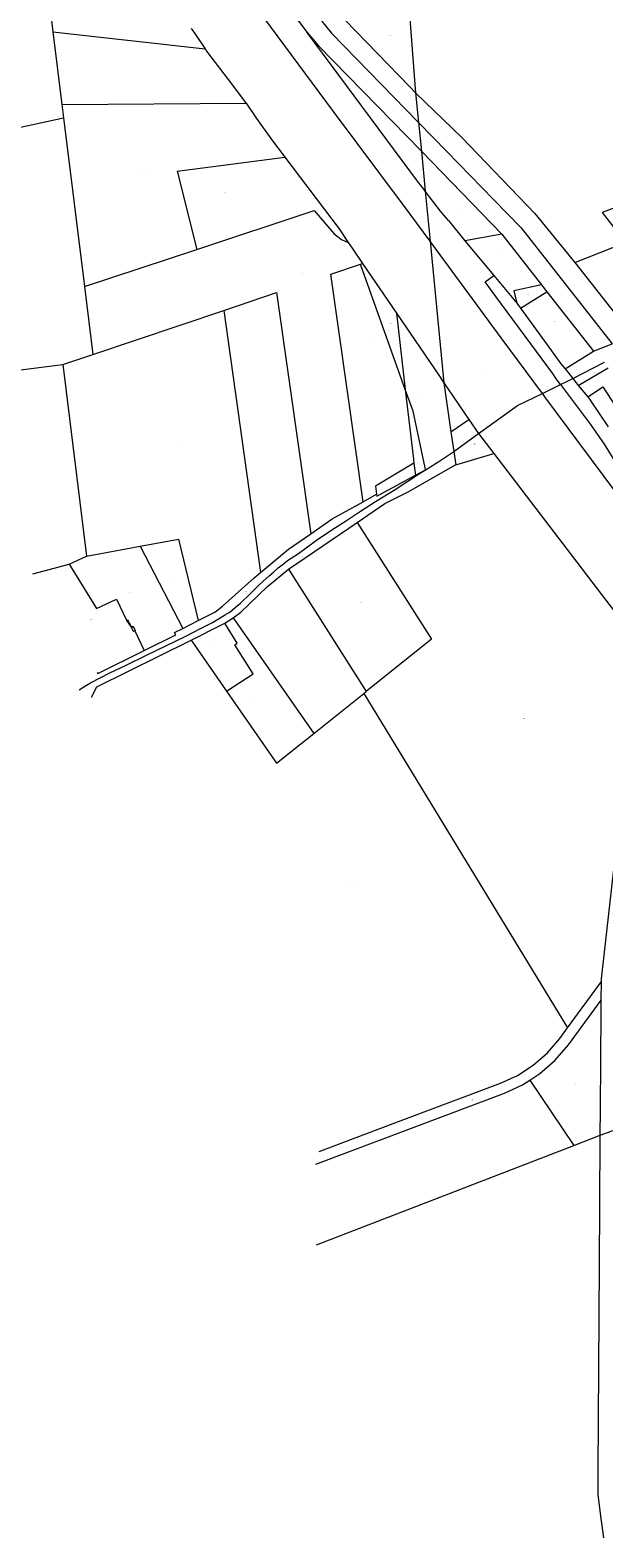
# Model space of a CAD drawing. Header units: metres. Extents: x 167994 to 179068, y 384202 to 399703.
# Tile 15 of 19: x 170281 to 170771, y 395217 to 396506. Entities that reach past the tile are written whole.
import ezdxf
from ezdxf.enums import TextEntityAlignment as Align

# ---------------------------------------------------------------- set-up
doc = ezdxf.new("R2010")
doc.units = ezdxf.units.M
doc.layers.get('0').update_dxf_attribs({"lineweight": 18})
doc.layers.add('B-WE-KG-GRENS_PERCEEL-G', color=150, linetype='Continuous', lineweight=18, true_color=0x007fff)
doc.layers.add('B-WE-KG-GRENS_PERCEEL-S', color=150, linetype='Continuous', lineweight=18, true_color=0x007fff)
doc.styles.add('NLCS-ISO', font='NLCS-ISO.ttf')

# ---------------------------------------------------------------- blocks, each defined once
blk = doc.blocks.new('SKG-PERCEELNUMMER-SO')
at = {"style": 'NLCS-ISO', "oblique": 10, "flags": 1}
for tag, p in [('GEMEENTECODE', (0, 2.6)), ('PERCEELGROOTTE', (0, -2.4))]:
    blk.add_attdef(tag, text='', height=1.8, dxfattribs=at).set_placement(p, align=Align.MIDDLE_CENTER)
at = {"style": 'NLCS-ISO', "oblique": 10}
blk.add_attdef('SECTIE', text='', height=1.8, dxfattribs=at).set_placement((-0.5, 0), align=Align.MIDDLE_RIGHT)
blk.add_attdef('PERCEELNUMMER', text='', height=1.8, dxfattribs=at).set_placement((0.5, 0), align=Align.MIDDLE_LEFT)

msp = doc.modelspace()

# ---------------------------------------------------------------- linework, layer by layer
at = {"layer": 'B-WE-KG-GRENS_PERCEEL-G', "flags": 128}
for points in [[(170622.996, 396325.4), (170600.201, 396356.108), (170540.549, 396436.371), (170480.952, 396516.723), (170421.01, 396596.887), (170353.197, 396688.779), (170294.252, 396767.757)], [(170330.558, 396760.159), (170396.748, 396664.094), (170518.063, 396503.714)], [(170298.072, 396526.254), (170300.811, 396504.507)], [(170523.229, 396522.627), (170538.735, 396503.262), (170613.123, 396426.918)], [(170544.7, 396525.583), (170546.315, 396519.771), (170550.479, 396514.236), (170605.676, 396457.272), (170610.65, 396452.346)], [(170604.819, 396526.557), (170610.65, 396452.346)], [(170300.811, 396504.507), (170308.515, 396442.375)], [(170300.811, 396504.507), (170430.829, 396489.712)], [(170418.953, 396507.11), (170422.652, 396502.108), (170430.829, 396489.712)], [(170518.063, 396503.714), (170527.691, 396492.501), (170615.507, 396402.407)], [(170612.246, 396376.788), (170518.063, 396503.714)], [(170430.829, 396489.712), (170432.029, 396487.894), (170435.71, 396483.016), (170450.502, 396463.752), (170465.338, 396444.074), (170465.764, 396443.445)], [(170308.515, 396442.375), (170465.764, 396443.445)], [(170308.515, 396442.375), (170309.935, 396430.962)], [(170465.764, 396443.445), (170474.591, 396430.402), (170488.323, 396411.089), (170498.287, 396398.136), (170498.878, 396397.354)], [(170610.65, 396452.346), (170650.109, 396414.05), (170712.408, 396349.263), (170746.659, 396307.384)], [(170610.65, 396452.346), (170613.123, 396426.918)], [(170116.476, 396334.548), (170110.274, 396387.635), (170309.935, 396430.962)], [(170309.935, 396430.962), (170327.888, 396286.669)], [(170998.267, 396434.6), (170769.852, 396349.945), (170789.963, 396324.359)], [(170613.123, 396426.918), (170637.192, 396402.145), (170677.141, 396360.983), (170700.89, 396336.965), (170778.379, 396237.819)], [(170613.123, 396426.918), (170615.507, 396402.407)], [(170615.507, 396402.407), (170684.279, 396331.545)], [(170615.507, 396402.407), (170618.831, 396368.227)], [(170406.807, 396385.391), (170498.878, 396397.354)], [(170498.878, 396397.354), (170545.31, 396335.929), (170553.131, 396324.318)], [(170406.807, 396385.391), (170423.642, 396318.404)], [(170618.831, 396368.227), (170617.575, 396369.86), (170612.246, 396376.788)], [(170618.831, 396368.227), (170622.996, 396325.4)], [(170638.68, 396343.019), (170631.904, 396351.232), (170618.831, 396368.227)], [(170423.642, 396318.404), (170524.046, 396351.68), (170540.83, 396331.919), (170547.404, 396326.787), (170553.131, 396324.318)], [(170638.68, 396343.019), (170652.697, 396325.745)], [(170553.131, 396324.318), (170556.347, 396319.544), (170565.269, 396306.429)], [(170718.93, 396195.421), (170683.795, 396242.967), (170624.384, 396323.53), (170622.996, 396325.4)], [(170622.996, 396325.4), (170634.754, 396204.487)], [(170684.279, 396331.545), (170652.697, 396325.745)], [(170652.697, 396325.745), (170677.528, 396296.028)], [(170684.279, 396331.545), (170718.068, 396288.101)], [(170746.659, 396307.384), (170789.963, 396324.359)], [(170327.888, 396286.669), (170423.642, 396318.404)], [(170565.84, 396102.822), (170538.073, 396297.243), (170563.526, 396305.84)], [(170563.526, 396305.84), (170565.269, 396306.429)], [(170601.809, 396198.727), (170563.812, 396305.04), (170563.526, 396305.84)], [(170565.269, 396306.429), (170594.15, 396263.983)], [(170746.659, 396307.384), (170790.614, 396251.11), (170795.355, 396245.04)], [(170327.888, 396286.669), (170335.039, 396228.692)], [(170734.452, 396202.9), (170730.574, 396207.802), (170728.41, 396211.633), (170679.108, 396278.108), (170670.001, 396290.624), (170677.528, 396296.028)], [(170677.528, 396296.028), (170695.94, 396273.994), (170696.712, 396273.008), (170697.093, 396272.502)], [(170718.068, 396288.101), (170694.625, 396283.134), (170697.093, 396272.502)], [(170718.068, 396288.101), (170722.581, 396282.279)], [(170446.679, 396266.361), (170491.65, 396281.562), (170520.998, 396075.32)], [(170697.093, 396272.502), (170700.204, 396268.367)], [(170700.204, 396268.367), (170722.581, 396282.279)], [(170722.581, 396282.279), (170762.625, 396231.467)], [(170335.039, 396228.692), (170446.679, 396266.361)], [(170446.679, 396266.361), (170478.208, 396042.361)], [(170594.15, 396263.983), (170601.809, 396198.727)], [(170594.15, 396263.983), (170630.386, 396210.861), (170634.754, 396204.487)], [(170700.204, 396268.367), (170722.86, 396237.01), (170734.78, 396220.75), (170738.289, 396216.439)], [(170762.625, 396231.467), (170778.379, 396237.819)], [(170309.207, 396219.976), (170335.039, 396228.692)], [(170738.289, 396216.439), (170762.625, 396231.467)], [(170744.821, 396208.008), (170771.981, 396221.946)], [(170132.432, 396197.975), (170309.207, 396219.976)], [(170309.207, 396219.976), (170329.459, 396056.266)], [(170738.289, 396216.439), (170744.821, 396208.008)], [(170749.501, 396202.276), (170775.136, 396217.245)], [(170601.809, 396198.727), (170608.804, 396139.127), (170609.212, 396135.651)], [(170619.087, 396130.189), (170618.741, 396131.812), (170608.385, 396180.328), (170601.809, 396198.727)], [(170634.754, 396204.487), (170656.09, 396173.155)], [(170634.754, 396204.487), (170640.837, 396162.417)], [(170664.257, 396161.161), (170697.669, 396185.176), (170718.93, 396195.421)], [(170718.93, 396195.421), (170734.452, 396202.9)], [(170718.93, 396195.421), (170720.735, 396192.486)], [(170734.452, 396202.9), (170740.346, 396205.74), (170744.821, 396208.008)], [(170734.452, 396202.9), (170736.091, 396200.634)], [(170736.091, 396200.634), (170760.107, 396168.76), (170771.546, 396152.053), (170785.041, 396130.264), (170791.631, 396120.329), (170802.906, 396104.218), (170821.274, 396079.297), (170829.366, 396085.352)], [(170744.821, 396208.008), (170747.726, 396204.45), (170749.501, 396202.276)], [(170749.501, 396202.276), (170757.576, 396192.383)], [(170757.576, 396192.383), (170766.074, 396197.895), (170766.007, 396197.994), (170770.382, 396200.987), (170787.781, 396174.189)], [(170720.735, 396192.486), (170780.422, 396112.223), (170785.24, 396105.717)], [(170757.576, 396192.383), (170759.745, 396189.726), (170775.098, 396166.71)], [(170640.837, 396162.417), (170656.09, 396173.155)], [(170656.09, 396173.155), (170664.257, 396161.161)], [(170640.837, 396162.417), (170643.246, 396145.757)], [(170643.246, 396145.757), (170664.257, 396161.161)], [(170664.257, 396161.161), (170673.675, 396148.94), (170677.437, 396144.011)], [(170620.464, 396130.951), (170630.543, 396137.302), (170643.246, 396145.757)], [(170643.246, 396145.757), (170643.54, 396143.722), (170644.901, 396134.29)], [(170644.901, 396134.29), (170677.437, 396144.011)], [(170677.437, 396144.011), (170748.398, 396051.033), (170815.286, 395963.472)], [(170323.3, 395941.927), (170329.528, 395945.995), (170332.806, 395948.007), (170349.3, 395956.472), (170363.301, 395963.175), (170380.792, 395971.704), (170414.229, 395987.861), (170426.833, 395994.475), (170437.131, 395999.539), (170442.142, 396002.664), (170447.352, 396005.801), (170451.79, 396008.489), (170456.55, 396012.399), (170460.924, 396016.084), (170469.422, 396024.24), (170473.571, 396028.312), (170476.773, 396031.521), (170480.362, 396034.956), (170485.483, 396039.49), (170489.097, 396042.526), (170493.272, 396046.199), (170497.659, 396049.684), (170501.285, 396052.52), (170510.522, 396058.519), (170526.026, 396069.927), (170539.089, 396078.774), (170550.831, 396086.336), (170563.519, 396094.759), (170576.421, 396102.995), (170593.199, 396113.281), (170613.205, 396126.378), (170620.464, 396130.951)], [(170560.659, 396085.112), (170584.401, 396101.305), (170604.342, 396111.353), (170644.604, 396134.201)], [(170609.212, 396135.651), (170576.21, 396116.24), (170577.342, 396109.224)], [(170609.212, 396135.651), (170610.416, 396125.391)], [(170619.087, 396130.189), (170620.464, 396130.951)], [(170644.604, 396134.201), (170644.901, 396134.29)], [(170577.342, 396109.224), (170577.589, 396107.599), (170610.416, 396125.391)], [(170610.416, 396125.391), (170619.087, 396130.189)], [(170565.84, 396102.822), (170577.342, 396109.224)], [(170520.998, 396075.32), (170539.433, 396088.125), (170565.84, 396102.822)], [(170502.025, 396045.19), (170560.659, 396085.112)], [(170560.659, 396085.112), (170624.155, 395985.223)], [(170375.483, 396064.809), (170408.115, 396070.866), (170424.918, 396001.306)], [(170478.208, 396042.361), (170502.047, 396062.157), (170520.998, 396075.32)], [(170314.622, 396049.427), (170329.459, 396056.266)], [(170329.459, 396056.266), (170375.483, 396064.809)], [(170375.483, 396064.809), (170411.704, 395994.579)], [(170283.656, 396041.109), (170314.622, 396049.427)], [(170314.622, 396049.427), (170338.152, 396011.468), (170355.244, 396019.441), (170363.723, 396001.471)], [(170424.918, 396001.306), (170439.095, 396008.525), (170445.76, 396013.546), (170472.726, 396037.809), (170478.208, 396042.361)], [(170454.726, 396003.57), (170461.273, 396008.353), (170484.066, 396030.284), (170502.025, 396045.19)], [(170502.025, 396045.19), (170568.322, 395940.502)], [(170363.723, 396001.471), (170364.677, 396001.932)], [(170364.84, 396002.011), (170364.677, 396001.932)], [(170365.769, 396000.023), (170364.84, 396002.011)], [(170447.529, 395999.046), (170454.726, 396003.57)], [(170454.726, 396003.57), (170523.745, 395904.799)], [(170363.723, 396001.471), (170363.744, 396001.426)], [(170363.744, 396001.426), (170367.76, 395995.654), (170367.81, 395995.678)], [(170365.769, 396000.023), (170367.297, 395996.799), (170367.81, 395995.678)], [(170367.81, 395995.678), (170367.902, 395995.722)], [(170367.81, 395995.678), (170368.071, 395995.107)], [(170367.902, 395995.722), (170369.285, 395996.384), (170370.413, 395993.963)], [(170368.071, 395995.107), (170369.502, 395992.079)], [(170369.502, 395992.079), (170370.967, 395992.772)], [(170370.413, 395993.963), (170370.967, 395992.772)], [(170370.967, 395992.772), (170371.039, 395992.618), (170370.807, 395992.51), (170378.688, 395975.584)], [(170378.688, 395975.584), (170405.791, 395988.974), (170404.798, 395991.064), (170411.704, 395994.579)], [(170411.704, 395994.579), (170424.918, 396001.306)], [(170418.793, 395984.386), (170445.523, 395997.785), (170447.529, 395999.046)], [(170458.254, 395982.015), (170447.529, 395999.046)], [(170333.784, 395935.846), (170338.372, 395944.736), (170418.793, 395984.386)], [(170418.793, 395984.386), (170449.091, 395940.825)], [(170471.749, 395955.801), (170456.096, 395980.656), (170458.254, 395982.015)], [(170624.155, 395985.223), (170568.322, 395940.502)], [(170338.614, 395956.917), (170339.172, 395956.062), (170378.688, 395975.584)], [(170449.091, 395940.825), (170471.749, 395955.801)], [(170449.091, 395940.825), (170491.893, 395879.286), (170523.745, 395904.799)], [(170523.745, 395904.799), (170566.488, 395939.034)], [(170566.488, 395939.034), (170568.322, 395940.502)], [(170566.488, 395939.034), (170740.392, 395653.282)], [(170769.297, 395692.691), (170769.315, 395695.104), (170780.198, 395790.964), (170793.923, 395913.509)], [(170740.392, 395653.282), (170769.297, 395692.691)], [(170769.178, 395676.887), (170769.297, 395692.691)], [(170708.1, 395608.55), (170716.837, 395614.151), (170729.544, 395625.162), (170741.1, 395638.631), (170769.178, 395676.887)], [(170768.35, 395561.385), (170768.592, 395583.423), (170769.108, 395667.689)], [(170769.108, 395667.689), (170769.178, 395676.887)], [(170528.272, 395547.508), (170589.044, 395570.493), (170636.082, 395588.125), (170683.162, 395605.955), (170697.632, 395612.596), (170710.989, 395621.208), (170723.294, 395631.974), (170733.676, 395644.126), (170740.392, 395653.282)], [(170525.415, 395536.693), (170686.412, 395597.316), (170701.813, 395604.52), (170708.1, 395608.55)], [(170708.1, 395608.55), (170745.632, 395552.621)], [(170768.35, 395561.385), (170781.501, 395566.458)], [(170525.903, 395467.856), (170745.632, 395552.621)], [(170745.632, 395552.621), (170768.35, 395561.385)], [(170771.307, 395217.369), (170769.041, 395233.963), (170766.52, 395254.205), (170766.577, 395274.663), (170767.217, 395362.287), (170767.803, 395450.901), (170767.898, 395501.246), (170768.35, 395561.385)]]:
    msp.add_lwpolyline(points, dxfattribs=at)

# ---------------------------------------------------------------- block references
at = {"layer": 'B-WE-KG-GRENS_PERCEEL-S', "xscale": 0.2, "yscale": 0.2, "zscale": 0.2}
for p, values in [((170588.292, 396500.989), {'PERCEELNUMMER': '1453', 'SECTIE': 'P'}), ((170364.522, 396475.552), {'PERCEELNUMMER': '111', 'SECTIE': 'K'}), ((170589.407, 396420.726), {'PERCEELNUMMER': '826', 'SECTIE': 'K'}), ((170378.143, 396383.528), {'PERCEELNUMMER': '974', 'SECTIE': 'K'}), ((170447.462, 396366.619), {'PERCEELNUMMER': '973', 'SECTIE': 'K'}), ((170647.54, 396352.581), {'PERCEELNUMMER': '827', 'SECTIE': 'K'}), ((170699.791, 396325.239), {'PERCEELNUMMER': '6', 'SECTIE': 'P'}), ((170718.67, 396328.878), {'PERCEELNUMMER': '5', 'SECTIE': 'P'}), ((170680.436, 396314.234), {'PERCEELNUMMER': '710', 'SECTIE': 'P'}), ((170656.891, 396301.762), {'PERCEELNUMMER': '828', 'SECTIE': 'K'}), ((170513.419, 396297.702), {'PERCEELNUMMER': '713', 'SECTIE': 'K'}), ((170706.198, 396279.861), {'PERCEELNUMMER': '1084', 'SECTIE': 'P'}), ((170589.054, 396254.745), {'PERCEELNUMMER': '992', 'SECTIE': 'K'}), ((170709.743, 396246.878), {'PERCEELNUMMER': '829', 'SECTIE': 'K'}), ((170729.301, 396256.712), {'PERCEELNUMMER': '1083', 'SECTIE': 'P'}), ((170569.812, 396241.932), {'PERCEELNUMMER': '991', 'SECTIE': 'K'}), ((170669.901, 396214.761), {'PERCEELNUMMER': '830', 'SECTIE': 'K'}), ((170762.753, 396213.406), {'PERCEELNUMMER': '2216', 'SECTIE': 'F'}), ((170484.467, 396199.816), {'PERCEELNUMMER': '116', 'SECTIE': 'K'}), ((170616.793, 396194.546), {'PERCEELNUMMER': '994', 'SECTIE': 'K'}), ((170760.889, 396182.49), {'PERCEELNUMMER': '2394', 'SECTIE': 'F'}), ((170646.5, 396176.766), {'PERCEELNUMMER': '821', 'SECTIE': 'K'}), ((170651.993, 396161.111), {'PERCEELNUMMER': '822', 'SECTIE': 'K'}), ((170410.018, 396148.805), {'PERCEELNUMMER': '117', 'SECTIE': 'K'}), ((170612.631, 396143.93), {'PERCEELNUMMER': '993', 'SECTIE': 'K'}), ((170660.377, 396152.139), {'PERCEELNUMMER': '1965', 'SECTIE': 'B'}), ((170595.896, 396121.82), {'PERCEELNUMMER': '714', 'SECTIE': 'K'}), ((170513.466, 396056.022), {'PERCEELNUMMER': '1966', 'SECTIE': 'B'}), ((170403.746, 396034.038), {'PERCEELNUMMER': '118', 'SECTIE': 'K'}), ((170366.451, 396025.466), {'PERCEELNUMMER': '1181', 'SECTIE': 'K'}), ((170465.087, 396025.929), {'PERCEELNUMMER': '716', 'SECTIE': 'K'}), ((170563.245, 396016.715), {'PERCEELNUMMER': '1963', 'SECTIE': 'B'}), ((170332.789, 396001.991), {'PERCEELNUMMER': '1179', 'SECTIE': 'K'}), ((170482.512, 396011.512), {'PERCEELNUMMER': '1962', 'SECTIE': 'B'}), ((170365.58, 395999.41), {'PERCEELNUMMER': '1182', 'SECTIE': 'K'}), ((170369.192, 395994.904), {'PERCEELNUMMER': '1180', 'SECTIE': 'K'}), ((170435.571, 395983.436), {'PERCEELNUMMER': '2411', 'SECTIE': 'B'}), ((170471.43, 395935.409), {'PERCEELNUMMER': '2412', 'SECTIE': 'B'}), ((170702.545, 395917.44), {'PERCEELNUMMER': '1964', 'SECTIE': 'B'}), ((170556.283, 395777.883), {'PERCEELNUMMER': '2418', 'SECTIE': 'B'}), ((170745.877, 395605.073), {'PERCEELNUMMER': '1958', 'SECTIE': 'B'}), ((170658.404, 395591.518), {'PERCEELNUMMER': '1959', 'SECTIE': 'B'})]:
    msp.add_blockref('SKG-PERCEELNUMMER-SO', p, dxfattribs=at).add_auto_attribs(values)

doc.saveas('drawing.dxf')
